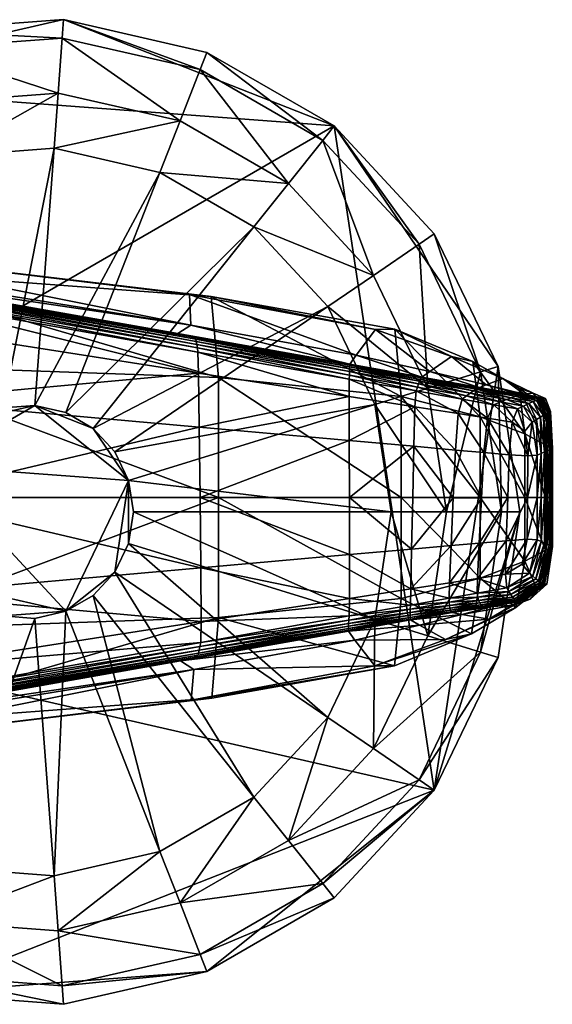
# Model space of a CAD drawing. Header units: inches. Extents: x 13.4 to 35.2, y -33.7 to 45.7.
# Tile 11 of 52: x 34.3 to 35.2, y -31.6 to -29.9. Entities that reach past the tile are written whole.
import ezdxf

# ---------------------------------------------------------------- set-up
doc = ezdxf.new("R2010")
doc.units = ezdxf.units.IN
doc.header["$MEASUREMENT"] = 0
doc.layers.get('0').update_dxf_attribs({"true_color": 0x737373})
doc.layers.add('BASE-FUNDICIÓN', color=1, linetype='Continuous', true_color=0xff0000)

# ---------------------------------------------------------------- blocks, each defined once
blk = doc.blocks.new('Cylinder004')
at = {"color": 0}
mesh = blk.add_polyface(dxfattribs=at)
corners = [(1.678, 22.392), (-4.997, 21.892), (-4.997, 21.892, 3.98), (1.678, 22.392, 3.98), (-11.227, 19.446), (-11.227, 19.446, 3.98), (-16.46, 15.273), (-16.46, 15.273, 3.98), (-20.231, 9.743), (-20.231, 9.743, 3.98), (-4.997, 21.892, 4.647), (1.678, 22.392, 4.647), (-11.227, 19.446, 4.647), (-16.46, 15.273, 4.647), (-20.231, 9.743, 4.647), (-22.204, -3.347), (14, 17.556), (1.615, 21.557, 7.132), (-4.81, 21.075, 7.132), (-10.809, 18.721, 7.132), (-15.846, 14.703, 7.132), (-19.476, 9.379, 7.132), (1.428, 19.051, 7.96), (-4.251, 18.625, 7.96), (-9.552, 16.545, 7.96), (-14.004, 12.994, 7.96), (-3.691, 16.173, 7.96), (-8.295, 14.367, 7.96), (-12.161, 11.283, 7.96), (-14.946, 7.198, 7.96), (1.24, 16.543, 7.96), (-3.691, 16.173, 12.073), (-8.295, 14.367, 12.073), (-12.161, 11.283, 12.073), (1.24, 16.543, 12.073), (-1.08, 4.73, 12.073), (-2.426, 4.202, 12.073)]
mesh.append_faces([[corners[k] for k in face] for face in [(15, 4, 16)]], dxfattribs={"vtx0": -1, "vtx1": -1, "vtx2": -1, "color": 0})
mesh.append_faces([[corners[k] for k in face] for face in [(0, 1, 2), (2, 3, 0), (1, 4, 5), (5, 2, 1), (4, 6, 7), (7, 5, 4), (6, 8, 9), (9, 7, 6), (3, 2, 10), (10, 11, 3), (2, 5, 12), (12, 10, 2), (5, 7, 13), (13, 12, 5), (7, 9, 14), (14, 13, 7), (8, 6, 4), (4, 1, 0), (17, 11, 10), (10, 18, 17), (18, 10, 12), (12, 19, 18), (19, 12, 13), (13, 20, 19), (20, 13, 14), (14, 21, 20), (22, 17, 18), (18, 23, 22), (23, 18, 19), (19, 24, 23), (24, 19, 20), (20, 25, 24), (25, 20, 21), (22, 23, 26), (23, 24, 27), (27, 26, 23), (24, 25, 28), (28, 27, 24), (29, 28, 25), (30, 26, 31), (26, 27, 32), (32, 31, 26), (27, 28, 33), (33, 32, 27), (34, 31, 35), (31, 32, 36)]], dxfattribs={"vtx2": -1, "color": 0})
mesh = blk.add_polyface(dxfattribs=at)
corners = [(8.204, 20.903), (1.678, 22.392), (1.678, 22.392, 3.98), (8.204, 20.903, 3.98), (1.678, 22.392, 4.647), (8.204, 20.903, 4.647), (14, 17.556), (-11.227, 19.446), (18.553, -12.649), (-22.204, -3.347), (4.636, 1.43, 17.009), (4.009, 2.733, 17.009), (3.025, 3.793, 17.009), (1.773, 4.517, 17.009), (0.363, 4.838, 17.009), (-4.372, 2.105, 17.009), (4.852, 0, 17.009), (4.636, -1.43, 17.009), (7.898, 20.123, 7.132), (1.615, 21.557, 7.132), (6.98, 17.784, 7.96), (11.911, 14.936, 7.96), (1.428, 19.051, 7.96), (6.061, 15.442, 7.96), (10.343, 12.97, 7.96), (1.24, 16.543, 7.96), (-3.691, 16.173, 7.96), (6.061, 15.442, 12.073), (10.343, 12.97, 12.073), (1.24, 16.543, 12.073), (-3.691, 16.173, 12.073), (4.636, 1.43, 12.073), (4.852, 0, 12.073), (16.589, 0, 12.073), (4.009, 2.733, 12.073), (15.852, 4.89, 12.073), (13.707, 9.345, 12.073), (3.025, 3.793, 12.073), (1.773, 4.517, 12.073), (0.363, 4.838, 12.073), (-1.08, 4.73, 12.073), (-1.08, 4.73, 17.009)]
mesh.append_faces([[corners[k] for k in face] for face in [(7, 1, 6), (8, 9, 6), (10, 12, 14), (10, 14, 15)]], dxfattribs={"vtx0": -1, "vtx1": -1, "vtx2": -1, "color": 0})
mesh.append_faces([[corners[k] for k in face] for face in [(16, 10, 17)]], dxfattribs={"vtx1": -1, "color": 0})
mesh.append_faces([[corners[k] for k in face] for face in [(0, 1, 2), (2, 3, 0), (3, 2, 4), (4, 5, 3), (1, 0, 6), (10, 11, 12), (12, 13, 14), (18, 5, 4), (4, 19, 18), (18, 20, 21), (20, 18, 19), (19, 22, 20), (21, 20, 23), (23, 24, 21), (20, 22, 25), (25, 23, 20), (26, 25, 22), (24, 23, 27), (27, 28, 24), (23, 25, 29), (29, 27, 23), (30, 29, 25), (31, 32, 33), (34, 31, 35), (36, 28, 37), (37, 34, 36), (28, 27, 38), (38, 37, 28), (27, 29, 39), (39, 38, 27), (40, 39, 29), (32, 31, 10), (10, 16, 32), (31, 34, 11), (11, 10, 31), (34, 37, 12), (12, 11, 34), (37, 38, 13), (13, 12, 37), (38, 39, 14), (14, 13, 38), (41, 14, 39)]], dxfattribs={"vtx2": -1, "color": 0})
mesh = blk.add_polyface(dxfattribs=at)
corners = [(22.455, 0), (21.457, 6.619), (21.457, 6.619, 3.98), (22.455, 0, 3.98), (18.553, 12.649), (18.553, 12.649, 3.98), (14, 17.556), (14, 17.556, 3.98), (8.204, 20.903), (8.204, 20.903, 3.98), (21.457, 6.619, 4.647), (22.455, 0, 4.647), (18.553, 12.649, 4.647), (14, 17.556, 4.647), (8.204, 20.903, 4.647), (18.553, -12.649), (21.617, 0, 7.132), (20.657, 6.372, 7.132), (17.861, 12.177, 7.132), (13.478, 16.901, 7.132), (7.898, 20.123, 7.132), (19.104, 0, 7.96), (18.256, 5.631, 7.96), (15.785, 10.762, 7.96), (11.911, 14.936, 7.96), (15.852, 4.89, 7.96), (16.589, 0, 7.96), (13.707, 9.345, 7.96), (10.343, 12.97, 7.96), (15.852, 4.89, 12.073), (16.589, 0, 12.073), (13.707, 9.345, 12.073), (10.343, 12.97, 12.073), (4.636, 1.43, 12.073), (4.009, 2.733, 12.073)]
mesh.append_faces([[corners[k] for k in face] for face in [(15, 6, 1)]], dxfattribs={"vtx0": -1, "vtx1": -1, "vtx2": -1, "color": 0})
mesh.append_faces([[corners[k] for k in face] for face in [(0, 1, 2), (2, 3, 0), (1, 4, 5), (5, 2, 1), (4, 6, 7), (7, 5, 4), (6, 8, 9), (9, 7, 6), (3, 2, 10), (10, 11, 3), (2, 5, 12), (12, 10, 2), (5, 7, 13), (13, 12, 5), (7, 9, 14), (14, 13, 7), (6, 4, 1), (16, 11, 10), (10, 17, 16), (17, 10, 12), (12, 18, 17), (18, 12, 13), (13, 19, 18), (19, 13, 14), (14, 20, 19), (21, 16, 17), (17, 22, 21), (22, 17, 18), (18, 23, 22), (23, 18, 19), (19, 24, 23), (24, 19, 20), (21, 22, 25), (25, 26, 21), (22, 23, 27), (27, 25, 22), (23, 24, 28), (28, 27, 23), (26, 25, 29), (29, 30, 26), (25, 27, 31), (31, 29, 25), (27, 28, 32), (32, 31, 27), (30, 29, 33), (29, 31, 34)]], dxfattribs={"vtx2": -1, "color": 0})
mesh = blk.add_polyface(dxfattribs=at)
corners = [(-20.231, 9.743), (-22.204, 3.347), (-22.204, 3.347, 3.98), (-20.231, 9.743, 3.98), (-22.204, -3.347, 3.98), (-22.204, 3.347, 4.647), (-20.231, 9.743, 4.647), (-22.204, -3.347, 4.647), (-22.204, -3.347), (-11.227, 19.446), (0.363, 4.838, 17.009), (-1.08, 4.73, 17.009), (-2.426, 4.202, 17.009), (-3.557, 3.3, 17.009), (-4.372, 2.105, 17.009), (-4.798, 0.723, 17.009), (-4.798, -0.723, 17.009), (-19.476, 9.379, 7.132), (-21.376, 3.222, 7.132), (-17.212, 8.289, 7.96), (-14.004, 12.994, 7.96), (-18.891, 2.847, 7.96), (-21.376, -3.222, 7.132), (-14.946, 7.198, 7.96), (-16.404, 2.472, 7.96), (-16.404, -2.472, 7.96), (-12.161, 11.283, 7.96), (-14.946, 7.198, 12.073), (-12.161, 11.283, 12.073), (-16.404, 2.472, 12.073), (-16.404, -2.472, 12.073), (-2.426, 4.202, 12.073), (-1.08, 4.73, 12.073), (-3.691, 16.173, 12.073), (-8.295, 14.367, 12.073), (-3.557, 3.3, 12.073), (-4.372, 2.105, 12.073), (-4.798, 0.723, 12.073), (-4.798, -0.723, 12.073), (0.363, 4.838, 12.073)]
mesh.append_faces([[corners[k] for k in face] for face in [(8, 0, 9), (10, 12, 14)]], dxfattribs={"vtx0": -1, "vtx1": -1, "vtx2": -1, "color": 0})
mesh.append_faces([[corners[k] for k in face] for face in [(0, 1, 2), (2, 3, 0), (4, 2, 1), (3, 2, 5), (5, 6, 3), (7, 5, 2), (8, 1, 0), (10, 11, 12), (12, 13, 14), (14, 15, 16), (17, 6, 5), (5, 18, 17), (18, 5, 7), (17, 19, 20), (19, 17, 18), (18, 21, 19), (21, 18, 22), (20, 19, 23), (19, 21, 24), (24, 23, 19), (25, 24, 21), (26, 23, 27), (27, 28, 26), (23, 24, 29), (29, 27, 23), (30, 29, 24), (31, 32, 33), (34, 28, 35), (35, 31, 34), (28, 27, 36), (36, 35, 28), (27, 29, 37), (37, 36, 27), (38, 37, 29), (39, 32, 11), (32, 31, 12), (12, 11, 32), (31, 35, 13), (13, 12, 31), (35, 36, 14), (14, 13, 35), (36, 37, 15), (15, 14, 36), (16, 15, 37)]], dxfattribs={"vtx2": -1, "color": 0})
mesh = blk.add_polyface(dxfattribs=at)
corners = [(8.204, -20.903), (14, -17.556), (14, -17.556, 3.98), (8.204, -20.903, 3.98), (18.553, -12.649), (18.553, -12.649, 3.98), (21.457, -6.619), (21.457, -6.619, 3.98), (22.455, 0), (22.455, 0, 3.98), (14, -17.556, 4.647), (8.204, -20.903, 4.647), (18.553, -12.649, 4.647), (21.457, -6.619, 4.647), (22.455, 0, 4.647), (21.457, 6.619), (13.478, -16.901, 7.132), (7.898, -20.123, 7.132), (17.861, -12.177, 7.132), (20.657, -6.372, 7.132), (21.617, 0, 7.132), (11.911, -14.936, 7.96), (6.98, -17.784, 7.96), (15.785, -10.762, 7.96), (18.256, -5.631, 7.96), (19.104, 0, 7.96), (13.707, -9.345, 7.96), (10.343, -12.97, 7.96), (15.852, -4.89, 7.96), (16.589, 0, 7.96), (13.707, -9.345, 12.073), (10.343, -12.97, 12.073), (15.852, -4.89, 12.073), (16.589, 0, 12.073), (4.636, -1.43, 12.073), (4.852, 0, 12.073)]
mesh.append_faces([[corners[k] for k in face] for face in [(4, 15, 8)]], dxfattribs={"vtx0": -1, "vtx2": -1, "color": 0})
mesh.append_faces([[corners[k] for k in face] for face in [(6, 4, 8)]], dxfattribs={"vtx1": -1, "color": 0})
mesh.append_faces([[corners[k] for k in face] for face in [(0, 1, 2), (2, 3, 0), (1, 4, 5), (5, 2, 1), (4, 6, 7), (7, 5, 4), (6, 8, 9), (9, 7, 6), (3, 2, 10), (10, 11, 3), (2, 5, 12), (12, 10, 2), (5, 7, 13), (13, 12, 5), (7, 9, 14), (14, 13, 7), (4, 1, 0), (10, 16, 17), (16, 10, 12), (12, 18, 16), (18, 12, 13), (13, 19, 18), (19, 13, 14), (14, 20, 19), (16, 21, 22), (21, 16, 18), (18, 23, 21), (23, 18, 19), (19, 24, 23), (24, 19, 20), (20, 25, 24), (21, 23, 26), (26, 27, 21), (23, 24, 28), (28, 26, 23), (24, 25, 29), (29, 28, 24), (27, 26, 30), (30, 31, 27), (26, 28, 32), (32, 30, 26), (28, 29, 33), (33, 32, 28), (30, 32, 34), (32, 33, 35)]], dxfattribs={"vtx2": -1, "color": 0})
mesh = blk.add_polyface(dxfattribs=at)
corners = [(-22.204, 3.347), (-22.204, -3.347), (-22.204, -3.347, 3.98), (-20.231, -9.743), (-20.231, -9.743, 3.98), (-22.204, 3.347, 3.98), (-22.204, -3.347, 4.647), (-20.231, -9.743, 4.647), (-16.46, -15.273), (-4.798, -0.723, 17.009), (-4.372, -2.105, 17.009), (-3.557, -3.3, 17.009), (-4.372, 2.105, 17.009), (-2.426, -4.202, 17.009), (-1.08, -4.73, 17.009), (1.773, -4.517, 17.009), (-21.376, -3.222, 7.132), (-21.376, 3.222, 7.132), (-19.476, -9.379, 7.132), (-18.891, -2.847, 7.96), (-18.891, 2.847, 7.96), (-17.212, -8.289, 7.96), (-15.846, -14.703, 7.132), (-16.404, -2.472, 7.96), (-14.946, -7.198, 7.96), (-12.161, -11.283, 7.96), (-16.404, 2.472, 7.96), (-16.404, -2.472, 12.073), (-14.946, -7.198, 12.073), (-12.161, -11.283, 12.073), (-16.404, 2.472, 12.073), (-4.798, -0.723, 12.073), (-4.372, -2.105, 12.073), (-3.557, -3.3, 12.073), (-8.295, -14.367, 12.073), (-2.426, -4.202, 12.073), (-1.08, -4.73, 12.073), (0.363, -4.838, 12.073), (-3.691, -16.173, 12.073), (-4.798, 0.723, 12.073), (0.363, -4.838, 17.009)]
mesh.append_faces([[corners[k] for k in face] for face in [(12, 9, 11), (11, 14, 15), (12, 11, 15)]], dxfattribs={"vtx0": -1, "vtx1": -1, "vtx2": -1, "color": 0})
mesh.append_faces([[corners[k] for k in face] for face in [(0, 1, 2), (1, 3, 4), (4, 2, 1), (5, 2, 6), (2, 4, 7), (7, 6, 2), (8, 3, 1), (9, 10, 11), (11, 13, 14), (6, 16, 17), (16, 6, 7), (7, 18, 16), (16, 19, 20), (19, 16, 18), (18, 21, 19), (21, 18, 22), (20, 19, 23), (19, 21, 24), (24, 23, 19), (25, 24, 21), (26, 23, 27), (23, 24, 28), (28, 27, 23), (24, 25, 29), (29, 28, 24), (30, 27, 31), (27, 28, 32), (32, 31, 27), (28, 29, 33), (33, 32, 28), (29, 34, 35), (35, 33, 29), (36, 35, 34), (37, 36, 38), (39, 31, 9), (31, 32, 10), (10, 9, 31), (32, 33, 11), (11, 10, 32), (33, 35, 13), (13, 11, 33), (35, 36, 14), (14, 13, 35), (40, 14, 36)]], dxfattribs={"vtx2": -1, "color": 0})
mesh = blk.add_polyface(dxfattribs=at)
corners = [(1.678, -22.392), (8.204, -20.903), (8.204, -20.903, 3.98), (1.678, -22.392, 3.98), (8.204, -20.903, 4.647), (1.678, -22.392, 4.647), (-4.997, -21.892), (18.553, -12.649), (-1.08, -4.73, 17.009), (0.363, -4.838, 17.009), (1.773, -4.517, 17.009), (4.636, 1.43, 17.009), (-4.372, 2.105, 17.009), (3.025, -3.793, 17.009), (4.009, -2.733, 17.009), (4.636, -1.43, 17.009), (1.615, -21.557, 7.132), (-4.81, -21.075, 7.132), (7.898, -20.123, 7.132), (14, -17.556, 4.647), (1.428, -19.051, 7.96), (-4.251, -18.625, 7.96), (6.98, -17.784, 7.96), (13.478, -16.901, 7.132), (6.061, -15.442, 7.96), (1.24, -16.543, 7.96), (11.911, -14.936, 7.96), (10.343, -12.97, 7.96), (-3.691, -16.173, 7.96), (1.24, -16.543, 12.073), (6.061, -15.442, 12.073), (10.343, -12.97, 12.073), (1.773, -4.517, 12.073), (0.363, -4.838, 12.073), (3.025, -3.793, 12.073), (13.707, -9.345, 12.073), (4.009, -2.733, 12.073), (4.636, -1.43, 12.073), (4.852, 0, 12.073), (15.852, -4.89, 12.073), (-1.08, -4.73, 12.073), (4.852, 0, 17.009)]
mesh.append_faces([[corners[k] for k in face] for face in [(7, 1, 6), (11, 12, 10), (11, 10, 14)]], dxfattribs={"vtx0": -1, "vtx1": -1, "vtx2": -1, "color": 0})
mesh.append_faces([[corners[k] for k in face] for face in [(11, 14, 15)]], dxfattribs={"vtx0": -1, "vtx2": -1, "color": 0})
mesh.append_faces([[corners[k] for k in face] for face in [(0, 1, 2), (2, 3, 0), (3, 2, 4), (4, 5, 3), (1, 0, 6), (8, 9, 10), (10, 13, 14), (5, 16, 17), (16, 5, 4), (4, 18, 16), (18, 4, 19), (16, 20, 21), (20, 16, 18), (18, 22, 20), (22, 18, 23), (20, 22, 24), (24, 25, 20), (22, 26, 27), (27, 24, 22), (28, 25, 29), (25, 24, 30), (30, 29, 25), (24, 27, 31), (31, 30, 24), (29, 30, 32), (32, 33, 29), (30, 31, 34), (34, 32, 30), (31, 35, 36), (36, 34, 31), (37, 36, 35), (38, 37, 39), (40, 33, 9), (33, 32, 10), (10, 9, 33), (32, 34, 13), (13, 10, 32), (34, 36, 14), (14, 13, 34), (36, 37, 15), (15, 14, 36), (37, 38, 41), (41, 15, 37)]], dxfattribs={"vtx2": -1, "color": 0})
mesh = blk.add_polyface(dxfattribs=at)
corners = [(-20.231, -9.743), (-16.46, -15.273), (-16.46, -15.273, 3.98), (-20.231, -9.743, 3.98), (-11.227, -19.446), (-11.227, -19.446, 3.98), (-4.997, -21.892), (-4.997, -21.892, 3.98), (1.678, -22.392), (1.678, -22.392, 3.98), (-16.46, -15.273, 4.647), (-20.231, -9.743, 4.647), (-11.227, -19.446, 4.647), (-4.997, -21.892, 4.647), (1.678, -22.392, 4.647), (-22.204, -3.347), (18.553, -12.649), (-19.476, -9.379, 7.132), (-15.846, -14.703, 7.132), (-10.809, -18.721, 7.132), (-4.81, -21.075, 7.132), (-14.004, -12.994, 7.96), (-17.212, -8.289, 7.96), (-9.552, -16.545, 7.96), (-4.251, -18.625, 7.96), (1.615, -21.557, 7.132), (-12.161, -11.283, 7.96), (-8.295, -14.367, 7.96), (-3.691, -16.173, 7.96), (1.428, -19.051, 7.96), (1.24, -16.543, 7.96), (-8.295, -14.367, 12.073), (-12.161, -11.283, 12.073), (-3.691, -16.173, 12.073), (1.24, -16.543, 12.073), (-1.08, -4.73, 12.073), (0.363, -4.838, 12.073)]
mesh.append_faces([[corners[k] for k in face] for face in [(6, 1, 15), (16, 6, 15)]], dxfattribs={"vtx0": -1, "vtx1": -1, "vtx2": -1, "color": 0})
mesh.append_faces([[corners[k] for k in face] for face in [(0, 1, 2), (2, 3, 0), (1, 4, 5), (5, 2, 1), (4, 6, 7), (7, 5, 4), (6, 8, 9), (9, 7, 6), (3, 2, 10), (10, 11, 3), (2, 5, 12), (12, 10, 2), (5, 7, 13), (13, 12, 5), (7, 9, 14), (14, 13, 7), (6, 4, 1), (17, 11, 10), (10, 18, 17), (18, 10, 12), (12, 19, 18), (19, 12, 13), (13, 20, 19), (20, 13, 14), (18, 21, 22), (21, 18, 19), (19, 23, 21), (23, 19, 20), (20, 24, 23), (24, 20, 25), (22, 21, 26), (21, 23, 27), (27, 26, 21), (23, 24, 28), (28, 27, 23), (24, 29, 30), (30, 28, 24), (26, 27, 31), (31, 32, 26), (27, 28, 33), (33, 31, 27), (34, 33, 28), (31, 33, 35), (33, 34, 36)]], dxfattribs={"vtx2": -1, "color": 0})

msp = doc.modelspace()

# ---------------------------------------------------------------- block references
at = {"color": 8, "true_color": 0x737373, "xscale": 0.03894008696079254, "yscale": 0.03894008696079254, "zscale": 0.03894008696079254}
msp.add_blockref('Cylinder004', (34.2706, -30.741, -15.8218), dxfattribs=at)

# ---------------------------------------------------------------- meshes
at = {"layer": 'BASE-FUNDICIÓN', "color": 8, "true_color": 0x737373}
mesh = msp.add_polyface(dxfattribs=at)
corners = [(33.5455, -30.3333, -15.3062), (34.0427, -30.3631, -15.3062), (34.0459, -30.4124, -15.307), (33.6775, -30.3988, -15.3068), (33.5393, -30.3261, -15.3046), (34.039, -30.3553, -15.3046), (33.534, -30.32, -15.3019), (34.0358, -30.3487, -15.3019), (33.5297, -30.315, -15.2981), (34.0331, -30.3433, -15.2981), (33.5263, -30.3112, -15.2933), (34.0309, -30.339, -15.2933), (33.5172, -30.3055, -15.291), (33.9986, -30.3308, -15.289), (34.5619, -30.4309, -15.2876), (33.9058, -30.3134, -15.2869), (33.4958, -30.295, -15.2949), (33.3988, -30.245, -15.2976), (33.512, -30.245, -15.2887), (33.9724, -30.315, -15.1253), (33.5308, -30.2435, -15.2309), (34.5614, -30.4101, -15.1379), (33.8808, -30.2746, -14.674), (33.4968, -30.2305, -15.1002), (33.3503, -30.2496, -14.9601), (33.4064, -30.26, -14.3812), (33.9549, -30.3116, -14.0268), (33.3853, -30.3129, -13.7535), (34.5977, -30.3596, -14.2694), (33.9796, -30.4805, -13.8159), (34.6107, -30.5027, -14.1179), (33.3781, -30.4845, -13.5526), (33.9796, -30.7154, -13.8231), (33.3779, -30.7154, -13.5651), (34.0477, -30.5434, -15.3073), (34.0487, -30.7153, -15.3073), (33.5508, -30.7153, -15.307), (33.5505, -30.4982, -15.307)]
mesh.append_faces([[corners[k] for k in face] for face in [(0, 1, 2), (2, 3, 0), (1, 0, 4), (4, 5, 1), (6, 7, 5), (5, 4, 6), (7, 6, 8), (8, 9, 7), (10, 11, 9), (9, 8, 10), (11, 10, 12), (12, 13, 11), (14, 13, 15), (16, 15, 13), (13, 12, 16), (15, 16, 17), (17, 18, 15), (19, 15, 18), (18, 20, 19), (15, 19, 21), (21, 19, 22), (23, 22, 19), (19, 20, 23), (22, 23, 24), (24, 25, 22), (26, 22, 25), (25, 27, 26), (22, 26, 28), (26, 29, 30), (29, 26, 27), (27, 31, 29), (32, 29, 31), (31, 33, 32), (34, 35, 36), (36, 37, 34), (2, 34, 37), (37, 3, 2)]], dxfattribs={"vtx2": -1, "color": 8})
mesh = msp.add_polyface(dxfattribs=at)
corners = [(34.8889, -30.4177, -14.8048), (34.5588, -30.3558, -14.7274), (34.5977, -30.3596, -14.2694), (34.8547, -30.4632, -15.1571), (34.5614, -30.4101, -15.1379), (34.8424, -30.5366, -15.307), (34.5752, -30.4949, -15.307), (34.5741, -30.4578, -15.3062), (34.8424, -30.5056, -15.3062), (34.573, -30.4504, -15.3046), (34.8425, -30.4984, -15.3046), (34.572, -30.4442, -15.3019), (34.8427, -30.4924, -15.3019), (34.5711, -30.4391, -15.2981), (34.8432, -30.4792, -15.2799), (34.5383, -30.4251, -15.2816), (34.843, -30.4809, -15.2872), (34.5619, -30.4309, -15.2876), (34.8429, -30.4837, -15.2933), (34.5703, -30.4351, -15.2933), (34.8428, -30.4875, -15.2981), (34.0427, -30.3631, -15.3062), (34.0459, -30.4124, -15.307), (34.039, -30.3553, -15.3046), (34.0358, -30.3487, -15.3019), (34.0331, -30.3433, -15.2981), (34.0309, -30.339, -15.2933), (33.9986, -30.3308, -15.289), (33.9058, -30.3134, -15.2869), (33.8808, -30.2746, -14.674), (34.5779, -30.7152, -15.3073), (34.5765, -30.5905, -15.3073), (34.8424, -30.6143, -15.3073), (34.6107, -30.5027, -14.1179), (34.9345, -30.5364, -14.3376), (34.6107, -30.7154, -14.1197), (34.9345, -30.7153, -14.3376), (33.9796, -30.4805, -13.8159), (33.9796, -30.7154, -13.8231), (33.9549, -30.3116, -14.0268), (34.0477, -30.5434, -15.3073), (34.0487, -30.7153, -15.3073)]
mesh.append_faces([[corners[k] for k in face] for face in [(0, 1, 2), (3, 4, 1), (5, 6, 7), (8, 7, 9), (10, 9, 11), (12, 11, 13), (14, 15, 4), (16, 17, 15), (18, 19, 17), (20, 13, 19), (21, 7, 6), (6, 22, 21), (7, 21, 23), (23, 9, 7), (24, 11, 9), (9, 23, 24), (11, 24, 25), (25, 13, 11), (26, 19, 13), (13, 25, 26), (19, 26, 27), (27, 17, 19), (28, 15, 17), (4, 15, 28), (29, 1, 4), (2, 1, 29), (30, 31, 32), (31, 6, 5), (2, 33, 34), (33, 35, 36), (37, 38, 35), (35, 33, 37), (33, 2, 39), (40, 22, 6), (6, 31, 40), (41, 40, 31), (31, 30, 41)]], dxfattribs={"vtx2": -1, "color": 8})
mesh = msp.add_polyface(dxfattribs=at)
corners = [(34.8426, -30.7153, -15.3073), (34.9548, -30.7155, -15.3073), (34.9529, -30.8067, -15.3073), (34.5977, -30.3596, -14.2694), (34.9231, -30.4173, -14.4544), (34.8889, -30.4177, -14.8048), (35.0235, -30.4656, -14.8969), (34.985, -30.4924, -15.1803), (34.8547, -30.4632, -15.1571), (34.5588, -30.3558, -14.7274), (34.8424, -30.5056, -15.3062), (34.9609, -30.5267, -15.3062), (34.9587, -30.5548, -15.307), (34.8424, -30.5366, -15.307), (34.5741, -30.4578, -15.3062), (34.573, -30.4504, -15.3046), (34.8425, -30.4984, -15.3046), (34.9631, -30.5199, -15.3046), (34.8427, -30.4924, -15.3019), (34.9651, -30.5142, -15.3019), (34.572, -30.4442, -15.3019), (34.5711, -30.4391, -15.2981), (34.8428, -30.4875, -15.2981), (34.9669, -30.5096, -15.2981), (34.5614, -30.4101, -15.1379), (34.8432, -30.4792, -15.2799), (34.9713, -30.5021, -15.28), (34.9701, -30.5036, -15.2872), (34.843, -30.4809, -15.2872), (34.5383, -30.4251, -15.2816), (34.5619, -30.4309, -15.2876), (34.8429, -30.4837, -15.2933), (34.9686, -30.5061, -15.2933), (34.5703, -30.4351, -15.2933), (34.8424, -30.6143, -15.3073), (34.5779, -30.7152, -15.3073), (34.5765, -30.5905, -15.3073), (34.9567, -30.6246, -15.3073), (34.9345, -30.5364, -14.3376), (34.9345, -30.7153, -14.3376), (34.6107, -30.5027, -14.1179)]
mesh.append_faces([[corners[k] for k in face] for face in [(0, 1, 2), (3, 4, 5), (6, 5, 4), (7, 8, 5), (9, 5, 8), (10, 11, 12), (12, 13, 10), (14, 10, 13), (15, 16, 10), (11, 10, 16), (16, 17, 11), (18, 19, 17), (17, 16, 18), (20, 18, 16), (21, 22, 18), (19, 18, 22), (22, 23, 19), (24, 8, 25), (26, 25, 8), (8, 7, 26), (25, 26, 27), (27, 28, 25), (29, 25, 28), (30, 28, 31), (32, 31, 28), (28, 27, 32), (31, 32, 23), (23, 22, 31), (33, 31, 22), (34, 0, 35), (13, 34, 36), (34, 13, 12), (12, 37, 34), (0, 34, 37), (37, 1, 0), (38, 4, 3), (39, 38, 40)]], dxfattribs={"vtx2": -1, "color": 8})
mesh = msp.add_polyface(dxfattribs=at)
corners = [(34.9231, -30.4173, -14.4544), (35.0617, -30.4746, -14.6155), (35.0235, -30.4656, -14.8969), (34.8889, -30.4177, -14.8048), (34.985, -30.4924, -15.1803), (35.1146, -30.5045, -14.9947), (35.1438, -30.5215, -14.7864), (35.0848, -30.516, -15.2049), (35.0735, -30.5203, -15.2801), (34.9713, -30.5021, -15.28), (35.1452, -30.5331, -15.2802), (35.1417, -30.5342, -15.2873), (35.0708, -30.5215, -15.2873), (34.9701, -30.5036, -15.2872), (35.0672, -30.5236, -15.2933), (34.9686, -30.5061, -15.2933), (35.1365, -30.536, -15.2933), (35.1296, -30.5386, -15.2981), (35.0625, -30.5267, -15.2981), (34.9669, -30.5096, -15.2981), (35.0568, -30.5306, -15.3019), (34.9651, -30.5142, -15.3019), (35.1209, -30.542, -15.3019), (35.1105, -30.5462, -15.3046), (35.0501, -30.5354, -15.3046), (34.9631, -30.5199, -15.3046), (35.0424, -30.5412, -15.3062), (34.9609, -30.5267, -15.3062), (35.0984, -30.5512, -15.3062), (35.0876, -30.575, -15.307), (35.0353, -30.5668, -15.307), (34.9587, -30.5548, -15.307), (35.0744, -30.5727, -14.5216), (35.1536, -30.6024, -14.717), (34.9345, -30.5364, -14.3376)]
mesh.append_faces([[corners[k] for k in face] for face in [(0, 1, 2), (3, 2, 4), (5, 2, 1), (1, 6, 5), (2, 5, 7), (7, 4, 2), (8, 9, 4), (4, 7, 8), (10, 8, 7), (11, 12, 8), (9, 8, 12), (12, 13, 9), (14, 15, 13), (13, 12, 14), (16, 14, 12), (14, 16, 17), (17, 18, 14), (15, 14, 18), (18, 19, 15), (20, 21, 19), (19, 18, 20), (22, 20, 18), (18, 17, 22), (20, 22, 23), (23, 24, 20), (21, 20, 24), (24, 25, 21), (26, 27, 25), (25, 24, 26), (28, 26, 24), (24, 23, 28), (26, 28, 29), (27, 26, 30), (30, 31, 27), (1, 32, 33), (0, 34, 32), (32, 1, 0)]], dxfattribs={"vtx2": -1, "color": 8})
mesh = msp.add_polyface(dxfattribs=at)
corners = [(35.1682, -30.5306, -15.0849), (35.1146, -30.5045, -14.9947), (35.1438, -30.5215, -14.7864), (35.1847, -30.5527, -14.9552), (35.1522, -30.5322, -15.2276), (35.0848, -30.516, -15.2049), (35.1452, -30.5331, -15.2802), (35.0735, -30.5203, -15.2801), (35.1417, -30.5342, -15.2873), (35.0708, -30.5215, -15.2873), (35.1365, -30.536, -15.2933), (35.1902, -30.5401, -15.1544), (35.1993, -30.5633, -15.1101), (35.185, -30.5394, -15.245), (35.1978, -30.5633, -15.2339), (35.1819, -30.5397, -15.2803), (35.1965, -30.5638, -15.2803), (35.1945, -30.5649, -15.2873), (35.1791, -30.5408, -15.2873), (35.1746, -30.5428, -15.2933), (35.1914, -30.5669, -15.2933), (35.187, -30.5695, -15.2981), (35.1684, -30.5455, -15.2981), (35.1296, -30.5386, -15.2981), (35.1607, -30.5491, -15.3019), (35.1209, -30.542, -15.3019), (35.1814, -30.573, -15.3019), (35.1514, -30.5535, -15.3046), (35.1105, -30.5462, -15.3046), (35.1404, -30.5586, -15.3062), (35.0984, -30.5512, -15.3062), (35.1536, -30.6024, -14.717), (35.0617, -30.4746, -14.6155)]
mesh.append_faces([[corners[k] for k in face] for face in [(0, 1, 2), (2, 3, 0), (1, 0, 4), (4, 5, 1), (5, 4, 6), (7, 6, 8), (9, 8, 10), (11, 0, 3), (3, 12, 11), (13, 11, 12), (12, 14, 13), (11, 13, 4), (4, 0, 11), (15, 6, 4), (4, 13, 15), (16, 15, 13), (13, 14, 16), (15, 16, 17), (17, 18, 15), (6, 15, 18), (18, 8, 6), (19, 10, 8), (8, 18, 19), (20, 19, 18), (18, 17, 20), (19, 20, 21), (21, 22, 19), (10, 19, 22), (22, 23, 10), (24, 25, 23), (23, 22, 24), (26, 24, 22), (25, 24, 27), (27, 28, 25), (29, 30, 28), (28, 27, 29), (31, 2, 32)]], dxfattribs={"vtx2": -1, "color": 8})
mesh = msp.add_polyface(dxfattribs=at)
corners = [(35.0876, -30.575, -15.307), (35.0353, -30.5668, -15.307), (35.0424, -30.5412, -15.3062), (35.0305, -30.6314, -15.3073), (34.9567, -30.6246, -15.3073), (34.9587, -30.5548, -15.307), (35.0812, -30.6359, -15.3073), (35.0769, -30.7157, -15.3073), (35.0268, -30.7157, -15.3073), (34.9548, -30.7155, -15.3073), (35.1607, -30.5491, -15.3019), (35.1814, -30.573, -15.3019), (35.1746, -30.5772, -15.3046), (35.1514, -30.5535, -15.3046), (35.1666, -30.5821, -15.3062), (35.1404, -30.5586, -15.3062), (35.1539, -30.5981, -15.3068), (35.1309, -30.5817, -15.307), (35.0984, -30.5512, -15.3062), (35.126, -30.6398, -15.3073), (35.1592, -30.6416, -15.307), (35.1586, -30.7154, -15.307), (35.1233, -30.7156, -15.3073), (35.1536, -30.6024, -14.717), (35.1536, -30.7153, -14.717), (35.1902, -30.7153, -14.912), (35.1438, -30.5215, -14.7864), (35.1902, -30.6222, -14.912), (35.1847, -30.5527, -14.9552), (35.0744, -30.5727, -14.5216), (35.0744, -30.7153, -14.5216), (34.9345, -30.5364, -14.3376), (34.9345, -30.7153, -14.3376), (35.1754, -30.6401, -15.3062), (35.1754, -30.7153, -15.3062)]
mesh.append_faces([[corners[k] for k in face] for face in [(0, 1, 2), (3, 4, 5), (5, 1, 3), (6, 3, 1), (1, 0, 6), (3, 6, 7), (7, 8, 3), (4, 3, 8), (8, 9, 4), (10, 11, 12), (12, 13, 10), (14, 15, 13), (13, 12, 14), (15, 14, 16), (16, 17, 15), (18, 15, 17), (17, 0, 18), (19, 6, 0), (0, 17, 19), (20, 19, 17), (17, 16, 20), (19, 20, 21), (21, 22, 19), (6, 19, 22), (22, 7, 6), (23, 24, 25), (26, 23, 27), (27, 28, 26), (24, 23, 29), (29, 30, 24), (31, 32, 30), (30, 29, 31), (33, 34, 21), (21, 20, 33), (14, 33, 20), (20, 16, 14), (33, 14, 12)]], dxfattribs={"vtx2": -1, "color": 8})
mesh = msp.add_polyface(dxfattribs=at)
corners = [(35.2013, -30.6293, -15.2803), (35.1965, -30.5638, -15.2803), (35.1978, -30.5633, -15.2339), (35.2021, -30.6289, -15.2303), (35.2013, -30.7153, -15.2803), (35.2021, -30.7153, -15.2303), (35.1997, -30.7153, -15.2873), (35.1997, -30.6299, -15.2873), (35.1945, -30.5649, -15.2873), (35.197, -30.6311, -15.2933), (35.1914, -30.5669, -15.2933), (35.197, -30.7153, -15.2933), (35.1932, -30.7153, -15.2981), (35.1932, -30.6326, -15.2981), (35.187, -30.5695, -15.2981), (35.1684, -30.5455, -15.2981), (35.1814, -30.573, -15.3019), (35.2024, -30.6288, -15.0953), (35.2024, -30.7153, -15.0953), (35.1993, -30.5633, -15.1101), (35.1847, -30.5527, -14.9552), (35.1902, -30.6222, -14.912), (35.1902, -30.7153, -14.912), (35.1536, -30.6024, -14.717), (35.1746, -30.5772, -15.3046), (35.1824, -30.6372, -15.3046), (35.1754, -30.6401, -15.3062), (35.1754, -30.7153, -15.3062), (35.1824, -30.7153, -15.3046), (35.1883, -30.6347, -15.3019), (35.1883, -30.7153, -15.3019)]
mesh.append_faces([[corners[k] for k in face] for face in [(0, 1, 2), (2, 3, 0), (4, 0, 3), (3, 5, 4), (0, 4, 6), (6, 7, 0), (1, 0, 7), (7, 8, 1), (9, 10, 8), (8, 7, 9), (11, 9, 7), (7, 6, 11), (9, 11, 12), (12, 13, 9), (10, 9, 13), (13, 14, 10), (15, 14, 16), (17, 18, 5), (5, 3, 17), (19, 17, 3), (3, 2, 19), (17, 19, 20), (20, 21, 17), (18, 17, 21), (21, 22, 18), (22, 21, 23), (24, 25, 26), (27, 26, 25), (25, 28, 27), (29, 30, 28), (28, 25, 29), (16, 29, 25), (25, 24, 16), (29, 16, 14), (14, 13, 29), (30, 29, 13), (13, 12, 30)]], dxfattribs={"vtx2": -1, "color": 8})
mesh = msp.add_polyface(dxfattribs=at)
corners = [(33.9797, -30.9502, -13.8303), (33.3776, -30.9462, -13.5776), (33.3846, -31.1179, -13.7908), (33.9555, -31.1192, -14.0478), (33.9796, -30.7154, -13.8231), (33.3779, -30.7154, -13.5651), (34.5985, -31.071, -14.2746), (33.883, -31.1562, -14.6856), (33.4063, -31.1712, -14.4054), (33.3501, -31.1821, -14.9662), (33.4973, -31.2012, -15.103), (33.9766, -31.1154, -15.1282), (33.5318, -31.1878, -15.2315), (34.5665, -31.02, -15.1386), (33.9096, -31.1166, -15.2867), (33.5128, -31.1855, -15.2884), (33.3988, -31.1851, -15.2972), (33.4967, -31.135, -15.2946), (34.0027, -31.0992, -15.2889), (33.5182, -31.1249, -15.2909), (34.5666, -30.999, -15.2876), (33.5273, -31.1194, -15.2933), (34.0348, -31.091, -15.2933), (33.5306, -31.1155, -15.2981), (34.0368, -31.0868, -15.2981), (33.5349, -31.1105, -15.3019), (34.0394, -31.0814, -15.3019), (33.5402, -31.1044, -15.3046), (34.0427, -31.0747, -15.3046), (33.5465, -31.0972, -15.3062), (34.0466, -31.0669, -15.3062), (33.6791, -31.0316, -15.3068), (34.0496, -31.0177, -15.307), (33.551, -30.9324, -15.307), (34.0498, -30.8869, -15.3073), (33.5508, -30.7153, -15.307), (34.0487, -30.7153, -15.3073)]
mesh.append_faces([[corners[k] for k in face] for face in [(0, 1, 2), (2, 3, 0), (1, 0, 4), (4, 5, 1), (6, 3, 7), (8, 7, 3), (3, 2, 8), (7, 8, 9), (9, 10, 7), (11, 7, 10), (10, 12, 11), (7, 11, 13), (13, 11, 14), (15, 14, 11), (11, 12, 15), (14, 15, 16), (16, 17, 14), (18, 14, 17), (17, 19, 18), (14, 18, 20), (21, 22, 18), (18, 19, 21), (22, 21, 23), (23, 24, 22), (25, 26, 24), (24, 23, 25), (26, 25, 27), (27, 28, 26), (29, 30, 28), (28, 27, 29), (30, 29, 31), (31, 32, 30), (33, 34, 32), (32, 31, 33), (34, 33, 35), (35, 36, 34), (33, 31, 29)]], dxfattribs={"vtx2": -1, "color": 8})
mesh = msp.add_polyface(dxfattribs=at)
corners = [(34.8426, -30.8941, -15.307), (34.5799, -30.935, -15.307), (34.5793, -30.8397, -15.3073), (34.8426, -30.8164, -15.3073), (34.5779, -30.7152, -15.3073), (34.6107, -30.928, -14.1215), (34.5985, -31.071, -14.2746), (34.9228, -31.0135, -14.4544), (34.8877, -31.0133, -14.8048), (34.5618, -31.0746, -14.7303), (34.5665, -31.02, -15.1386), (33.9797, -30.9502, -13.8303), (33.9555, -31.1192, -14.0478), (34.6107, -30.7154, -14.1197), (33.9796, -30.7154, -13.8231), (34.8422, -30.9252, -15.3062), (34.5789, -30.9721, -15.3062), (34.8416, -30.9324, -15.3046), (34.5774, -30.9795, -15.3046), (34.8412, -30.9385, -15.3019), (34.5762, -30.9857, -15.3019), (34.8409, -30.9435, -15.2981), (34.5752, -30.9909, -15.2981), (34.8525, -30.9681, -15.1571), (34.5434, -31.0048, -15.2815), (34.8407, -30.9521, -15.2799), (34.5666, -30.999, -15.2876), (34.8407, -30.9502, -15.2872), (34.5746, -30.9948, -15.2933), (34.8407, -30.9474, -15.2933), (33.883, -31.1562, -14.6856), (33.9096, -31.1166, -15.2867), (34.0348, -31.091, -15.2933), (34.0027, -31.0992, -15.2889), (34.0368, -31.0868, -15.2981), (34.0394, -31.0814, -15.3019), (34.0427, -31.0747, -15.3046), (34.0466, -31.0669, -15.3062), (34.0496, -31.0177, -15.307), (34.0498, -30.8869, -15.3073), (34.0487, -30.7153, -15.3073)]
mesh.append_faces([[corners[k] for k in face] for face in [(0, 1, 2), (3, 2, 4), (5, 6, 7), (8, 9, 10), (7, 6, 9), (5, 11, 12), (12, 6, 5), (11, 5, 13), (13, 14, 11), (15, 16, 1), (17, 18, 16), (19, 20, 18), (21, 22, 20), (23, 10, 24), (25, 24, 26), (27, 26, 28), (29, 28, 22), (30, 9, 6), (10, 9, 30), (31, 24, 10), (26, 24, 31), (32, 28, 26), (26, 33, 32), (28, 32, 34), (34, 22, 28), (35, 20, 22), (22, 34, 35), (20, 35, 36), (36, 18, 20), (37, 16, 18), (18, 36, 37), (16, 37, 38), (38, 1, 16), (39, 2, 1), (1, 38, 39), (2, 39, 40), (40, 4, 2)]], dxfattribs={"vtx2": -1, "color": 8})
mesh = msp.add_polyface(dxfattribs=at)
corners = [(34.8426, -30.8164, -15.3073), (34.9529, -30.8067, -15.3073), (34.9514, -30.8772, -15.307), (34.8426, -30.8941, -15.307), (34.5793, -30.8397, -15.3073), (34.5779, -30.7152, -15.3073), (34.8426, -30.7153, -15.3073), (34.9345, -30.8943, -14.3376), (34.9345, -30.7153, -14.3376), (34.6107, -30.7154, -14.1197), (34.6107, -30.928, -14.1215), (34.9228, -31.0135, -14.4544), (34.5665, -31.02, -15.1386), (34.8525, -30.9681, -15.1571), (34.8877, -31.0133, -14.8048), (35.013, -30.9671, -14.8969), (34.9668, -30.9416, -15.1803), (35.0591, -30.9566, -14.6155), (34.5618, -31.0746, -14.7303), (34.5799, -30.935, -15.307), (34.8422, -30.9252, -15.3062), (34.9508, -30.9058, -15.3062), (34.9506, -30.913, -15.3046), (34.8416, -30.9324, -15.3046), (34.5789, -30.9721, -15.3062), (34.5774, -30.9795, -15.3046), (34.8412, -30.9385, -15.3019), (34.9505, -30.9191, -15.3019), (34.9505, -30.924, -15.2981), (34.8409, -30.9435, -15.2981), (34.5762, -30.9857, -15.3019), (34.8407, -30.9521, -15.2799), (34.9512, -30.9323, -15.28), (34.5434, -31.0048, -15.2815), (34.5666, -30.999, -15.2876), (34.8407, -30.9502, -15.2872), (34.9508, -30.9306, -15.2872), (34.8407, -30.9474, -15.2933), (34.9506, -30.9278, -15.2933), (34.5746, -30.9948, -15.2933), (34.5752, -30.9909, -15.2981)]
mesh.append_faces([[corners[k] for k in face] for face in [(0, 1, 2), (2, 3, 0), (4, 0, 3), (5, 6, 0), (1, 0, 6), (7, 8, 9), (9, 10, 7), (11, 7, 10), (12, 13, 14), (15, 14, 13), (13, 16, 15), (17, 11, 14), (18, 14, 11), (19, 3, 20), (21, 20, 3), (3, 2, 21), (20, 21, 22), (22, 23, 20), (24, 20, 23), (25, 23, 26), (27, 26, 23), (23, 22, 27), (26, 27, 28), (28, 29, 26), (30, 26, 29), (31, 32, 16), (16, 13, 31), (33, 31, 13), (34, 35, 31), (32, 31, 35), (35, 36, 32), (37, 38, 36), (36, 35, 37), (39, 37, 35), (40, 29, 37), (38, 37, 29), (29, 28, 38)]], dxfattribs={"vtx2": -1, "color": 8})
mesh = msp.add_polyface(dxfattribs=at)
corners = [(35.1536, -30.8283, -14.717), (35.1377, -30.9104, -14.7864), (35.1763, -30.8795, -14.9552), (35.1536, -30.7153, -14.717), (35.1902, -30.8085, -14.912), (35.0744, -30.7153, -14.5216), (35.0744, -30.858, -14.5216), (34.9345, -30.7153, -14.3376), (34.9345, -30.8943, -14.3376), (35.1754, -30.7906, -15.3062), (35.1619, -30.8494, -15.3062), (35.1488, -30.8335, -15.3068), (35.1579, -30.7893, -15.307), (35.1754, -30.7153, -15.3062), (35.1586, -30.7154, -15.307), (35.1824, -30.7935, -15.3046), (35.1681, -30.8547, -15.3046), (35.0203, -30.8665, -15.307), (35.0695, -30.8589, -15.307), (35.0691, -30.8848, -15.3062), (35.1216, -30.8754, -15.3062), (35.1194, -30.851, -15.307), (35.1253, -30.8819, -15.3046), (35.1734, -30.8592, -15.3019), (35.1288, -30.8873, -15.3019), (35.1779, -30.8628, -15.2981), (35.0231, -30.8006, -15.3073), (35.0268, -30.7157, -15.3073), (35.0769, -30.7157, -15.3073), (35.0725, -30.7963, -15.3073), (34.9514, -30.8772, -15.307), (34.9529, -30.8067, -15.3073), (34.9548, -30.7155, -15.3073), (35.1205, -30.7919, -15.3073), (35.1233, -30.7156, -15.3073)]
mesh.append_faces([[corners[k] for k in face] for face in [(0, 1, 2), (3, 0, 4), (0, 3, 5), (5, 6, 0), (1, 0, 6), (7, 8, 6), (6, 5, 7), (9, 10, 11), (11, 12, 9), (13, 9, 12), (12, 14, 13), (15, 16, 10), (17, 18, 19), (20, 19, 18), (18, 21, 20), (10, 20, 21), (21, 11, 10), (20, 10, 16), (16, 22, 20), (22, 16, 23), (24, 23, 25), (26, 27, 28), (28, 29, 26), (17, 26, 29), (29, 18, 17), (26, 17, 30), (30, 31, 26), (27, 26, 31), (31, 32, 27), (33, 34, 14), (14, 12, 33), (21, 33, 12), (12, 11, 21), (33, 21, 18), (18, 29, 33), (34, 33, 29), (29, 28, 34)]], dxfattribs={"vtx2": -1, "color": 8})
mesh = msp.add_polyface(dxfattribs=at)
corners = [(35.2024, -30.8019, -15.0953), (35.1902, -30.8085, -14.912), (35.1763, -30.8795, -14.9552), (35.1925, -30.8686, -15.1101), (35.2021, -30.8018, -15.2303), (35.1884, -30.8691, -15.2339), (35.2021, -30.7153, -15.2303), (35.2024, -30.7153, -15.0953), (35.1902, -30.7153, -14.912), (35.1536, -30.8283, -14.717), (35.1536, -30.7153, -14.717), (35.1754, -30.7906, -15.3062), (35.1754, -30.7153, -15.3062), (35.1824, -30.7153, -15.3046), (35.1824, -30.7935, -15.3046), (35.1619, -30.8494, -15.3062), (35.1883, -30.796, -15.3019), (35.1734, -30.8592, -15.3019), (35.1681, -30.8547, -15.3046), (35.1883, -30.7153, -15.3019), (35.1932, -30.7153, -15.2981), (35.1932, -30.7981, -15.2981), (35.1779, -30.8628, -15.2981), (35.2013, -30.8014, -15.2803), (35.2013, -30.7153, -15.2803), (35.1861, -30.8687, -15.2803), (35.1842, -30.8676, -15.2873), (35.1997, -30.8008, -15.2873), (35.1997, -30.7153, -15.2873), (35.197, -30.7996, -15.2933), (35.197, -30.7153, -15.2933), (35.1815, -30.8656, -15.2933)]
mesh.append_faces([[corners[k] for k in face] for face in [(0, 1, 2), (2, 3, 0), (4, 0, 3), (3, 5, 4), (0, 4, 6), (6, 7, 0), (1, 0, 7), (7, 8, 1), (2, 1, 9), (1, 8, 10), (11, 12, 13), (13, 14, 11), (15, 11, 14), (16, 17, 18), (18, 14, 16), (19, 16, 14), (14, 13, 19), (16, 19, 20), (20, 21, 16), (17, 16, 21), (21, 22, 17), (23, 24, 6), (6, 4, 23), (25, 23, 4), (4, 5, 25), (23, 25, 26), (26, 27, 23), (24, 23, 27), (27, 28, 24), (29, 30, 28), (28, 27, 29), (31, 29, 27), (27, 26, 31), (29, 31, 22), (22, 21, 29), (30, 29, 21), (21, 20, 30)]], dxfattribs={"vtx2": -1, "color": 8})
mesh = msp.add_polyface(dxfattribs=at)
corners = [(34.9345, -30.8943, -14.3376), (34.9228, -31.0135, -14.4544), (35.0591, -30.9566, -14.6155), (35.0744, -30.858, -14.5216), (34.8877, -31.0133, -14.8048), (35.013, -30.9671, -14.8969), (35.0193, -30.8936, -15.3062), (34.9508, -30.9058, -15.3062), (34.9514, -30.8772, -15.307), (35.0203, -30.8665, -15.307), (35.0691, -30.8848, -15.3062), (35.0703, -30.8917, -15.3046), (35.0194, -30.9007, -15.3046), (34.9506, -30.913, -15.3046), (35.0198, -30.9067, -15.3019), (34.9505, -30.9191, -15.3019), (35.0717, -30.8975, -15.3019), (35.0736, -30.9021, -15.2981), (35.0205, -30.9115, -15.2981), (34.9505, -30.924, -15.2981), (35.0216, -30.9152, -15.2933), (34.9506, -30.9278, -15.2933), (35.0758, -30.9055, -15.2933), (35.0783, -30.9078, -15.2873), (35.023, -30.9177, -15.2873), (34.9508, -30.9306, -15.2872), (35.0247, -30.9191, -15.2801), (34.9512, -30.9323, -15.28), (35.0812, -30.909, -15.2802), (35.0962, -30.9086, -15.2275), (35.042, -30.9225, -15.2049), (34.9668, -30.9416, -15.1803), (35.0901, -30.9307, -14.9946)]
mesh.append_faces([[corners[k] for k in face] for face in [(0, 1, 2), (2, 3, 0), (4, 5, 2), (6, 7, 8), (8, 9, 6), (10, 6, 9), (6, 10, 11), (11, 12, 6), (7, 6, 12), (12, 13, 7), (14, 15, 13), (13, 12, 14), (16, 14, 12), (12, 11, 16), (14, 16, 17), (17, 18, 14), (15, 14, 18), (18, 19, 15), (20, 21, 19), (19, 18, 20), (22, 20, 18), (18, 17, 22), (20, 22, 23), (23, 24, 20), (21, 20, 24), (24, 25, 21), (26, 27, 25), (25, 24, 26), (28, 26, 24), (24, 23, 28), (26, 28, 29), (29, 30, 26), (27, 26, 30), (30, 31, 27), (32, 5, 31), (31, 30, 32)]], dxfattribs={"vtx2": -1, "color": 8})
mesh = msp.add_polyface(dxfattribs=at)
corners = [(35.0744, -30.858, -14.5216), (35.0591, -30.9566, -14.6155), (35.1377, -30.9104, -14.7864), (35.1348, -30.9061, -15.0848), (35.0901, -30.9307, -14.9946), (35.042, -30.9225, -15.2049), (35.0962, -30.9086, -15.2275), (35.1763, -30.8795, -14.9552), (35.013, -30.9671, -14.8969), (35.0691, -30.8848, -15.3062), (35.1216, -30.8754, -15.3062), (35.1253, -30.8819, -15.3046), (35.0703, -30.8917, -15.3046), (35.1288, -30.8873, -15.3019), (35.0717, -30.8975, -15.3019), (35.1734, -30.8592, -15.3019), (35.1779, -30.8628, -15.2981), (35.132, -30.8917, -15.2981), (35.0736, -30.9021, -15.2981), (35.1351, -30.895, -15.2933), (35.0758, -30.9055, -15.2933), (35.1815, -30.8656, -15.2933), (35.1842, -30.8676, -15.2873), (35.1379, -30.8972, -15.2873), (35.0783, -30.9078, -15.2873), (35.1405, -30.8984, -15.2802), (35.0812, -30.909, -15.2802), (35.1861, -30.8687, -15.2803), (35.1884, -30.8691, -15.2339), (35.1474, -30.8981, -15.2449), (35.1628, -30.8956, -15.1544), (35.1925, -30.8686, -15.1101)]
mesh.append_faces([[corners[k] for k in face] for face in [(0, 1, 2), (3, 4, 5), (5, 6, 3), (4, 3, 7), (7, 2, 4), (8, 4, 2), (2, 1, 8), (9, 10, 11), (11, 12, 9), (13, 14, 12), (12, 11, 13), (15, 13, 11), (16, 17, 13), (14, 13, 17), (17, 18, 14), (19, 20, 18), (18, 17, 19), (21, 19, 17), (17, 16, 21), (19, 21, 22), (22, 23, 19), (20, 19, 23), (23, 24, 20), (25, 26, 24), (24, 23, 25), (27, 25, 23), (23, 22, 27), (25, 27, 28), (28, 29, 25), (26, 25, 29), (29, 6, 26), (30, 3, 6), (6, 29, 30), (31, 30, 29), (29, 28, 31), (30, 31, 7), (7, 3, 30)]], dxfattribs={"vtx2": -1, "color": 8})

doc.saveas('drawing.dxf')
